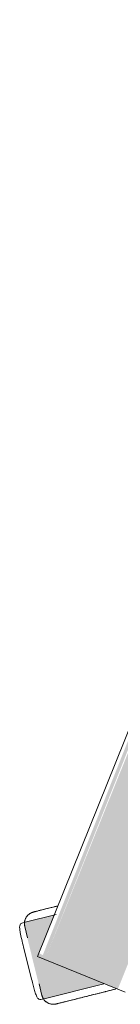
# Model space of a CAD drawing. Header units: millimetres. Extents: x -526411 to -400573, y 47353 to 130199.
# Tile 24 of 256: x -494356 to -494315, y 70266 to 70663. Entities that reach past the tile are written whole.
import ezdxf

# ---------------------------------------------------------------- set-up
doc = ezdxf.new("R2010")
doc.units = ezdxf.units.MM
doc.layers.add('I-FURN', color=30, linetype='Continuous', lineweight=18)

# ---------------------------------------------------------------- blocks, each defined once
blk = doc.blocks.new('82_3B_bureaustoel - directie vierkant - 82_3B_bureaustoel - directie vierkant-V29-3e Verdieping - Percelen telling LI')
at = {"layer": 'I-FURN'}
for points in [[(-218.36, 273.54), (-203.2, 253.09), (-201.75, 281.78), (-185.11, 281.78), (-192.68, 292.2), (-218.21, 273.65)], [(-203.2, 278.66), (203.2, 280.69), (201.94, 281.78), (-203.2, 280.08), (-203.2, 279.39)], [(-203.2, 246.88), (203.2, 246.88), (203.2, 278.66), (-203.2, 278.66)]]:
    blk.add_hatch(color=122, dxfattribs=at).paths.add_polyline_path(points, flags=0)
for p, q in [((-193.88, 291.16), (-197.73, 288.36)), ((-193.05, 292.72), (-192.24, 291.6)), ((-192.24, 291.6), (-184.68, 281.2)), ((-201.75, 288.49), (-212.02, 281.02)), ((-201.75, 288.49), (-212.02, 281.02)), ((203.2, 281.84), (-203.2, 281.84)), ((-203.2, 278.66), (-203.2, 281.84)), ((-203.2, 246.88), (-203.2, 278.66)), ((-217.92, 272.94), (-218.74, 274.06)), ((-213.14, 277.16), (-217, 274.36)), ((-203.4, 252.95), (-217.92, 272.94)), ((-203.2, 243.71), (-203.2, 246.88))]:
    blk.add_line(p, q, dxfattribs=at)
at = {"layer": 'I-FURN', "flags": 128}
for points in [[(-193.88, 291.16), (-193.72, 291.27), (-193.56, 291.37), (-193.4, 291.47), (-193.23, 291.55), (-193.06, 291.64), (-192.88, 291.71), (-192.7, 291.78), (-192.52, 291.84), (-192.34, 291.9), (-192.16, 291.94), (-191.97, 291.98), (-191.78, 292.02), (-191.59, 292.04), (-191.4, 292.06), (-191.21, 292.07), (-191.02, 292.07), (-190.83, 292.06), (-190.64, 292.05), (-190.45, 292.03), (-190.27, 292), (-190.08, 291.96), (-189.89, 291.92), (-189.71, 291.87), (-189.53, 291.81), (-189.35, 291.74), (-189.17, 291.67), (-189, 291.59), (-188.83, 291.5), (-188.66, 291.41), (-188.5, 291.31), (-188.34, 291.2), (-188.19, 291.09), (-188.04, 290.97), (-187.9, 290.85), (-187.76, 290.72), (-187.62, 290.58), (-187.5, 290.44), (-187.37, 290.3), (-187.26, 290.15), (-187.23, 290.1)], [(-181.15, 281.74), (-181.56, 282.31), (-181.97, 282.87), (-182.36, 283.41), (-182.74, 283.93), (-183.11, 284.44), (-183.47, 284.93), (-183.81, 285.4), (-184.14, 285.86), (-184.46, 286.29), (-184.76, 286.71), (-185.04, 287.1), (-185.31, 287.47), (-185.56, 287.82), (-185.8, 288.14), (-186.02, 288.44), (-186.22, 288.72), (-186.41, 288.97), (-186.57, 289.2), (-186.72, 289.41), (-186.85, 289.58), (-186.96, 289.74), (-187.05, 289.86), (-187.12, 289.96), (-187.18, 290.04), (-187.21, 290.08), (-187.23, 290.1)], [(-187.23, 290.1), (-187.22, 290.09), (-187.19, 290.05), (-187.14, 289.98), (-187.07, 289.89), (-186.99, 289.77), (-186.88, 289.63), (-186.76, 289.46), (-186.61, 289.26), (-186.45, 289.04), (-186.27, 288.79), (-186.08, 288.52), (-185.86, 288.23), (-185.63, 287.91), (-185.38, 287.56), (-185.12, 287.2), (-184.84, 286.81), (-184.54, 286.41), (-184.23, 285.98), (-183.9, 285.53), (-183.56, 285.06), (-183.21, 284.58), (-182.84, 284.07), (-182.46, 283.55), (-182.07, 283.01), (-181.67, 282.46), (-181.26, 281.89)], [(-218.05, 267.71), (-218.16, 267.87), (-218.26, 268.03), (-218.36, 268.19), (-218.45, 268.36), (-218.53, 268.53), (-218.6, 268.71), (-218.67, 268.88), (-218.73, 269.06), (-218.79, 269.25), (-218.84, 269.43), (-218.87, 269.62), (-218.91, 269.81), (-218.93, 269.99), (-218.95, 270.18), (-218.96, 270.37), (-218.96, 270.56), (-218.95, 270.76), (-218.94, 270.95), (-218.92, 271.13), (-218.89, 271.32), (-218.85, 271.51), (-218.81, 271.7), (-218.76, 271.88), (-218.7, 272.06), (-218.63, 272.24), (-218.56, 272.41), (-218.48, 272.59), (-218.39, 272.76), (-218.3, 272.92), (-218.2, 273.09), (-218.1, 273.24), (-217.98, 273.4), (-217.86, 273.55), (-217.74, 273.69), (-217.61, 273.83), (-217.47, 273.96), (-217.33, 274.09), (-217.19, 274.21), (-217.04, 274.33), (-217, 274.36)], [(-205.97, 251.08), (-206.45, 251.75), (-206.93, 252.41), (-207.42, 253.07), (-207.89, 253.73), (-208.37, 254.39), (-208.84, 255.04), (-209.31, 255.68), (-209.77, 256.31), (-210.23, 256.94), (-210.67, 257.56), (-211.11, 258.17), (-211.55, 258.76), (-211.97, 259.34), (-212.39, 259.91), (-212.79, 260.47), (-213.18, 261.01), (-213.57, 261.54), (-213.93, 262.05), (-214.29, 262.54), (-214.64, 263.01), (-214.96, 263.46), (-215.28, 263.9), (-215.58, 264.31), (-215.87, 264.7), (-216.13, 265.07), (-216.39, 265.42), (-216.62, 265.75), (-216.84, 266.05), (-217.04, 266.33), (-217.23, 266.58), (-217.39, 266.81), (-217.54, 267.01), (-217.67, 267.19), (-217.78, 267.34), (-217.87, 267.47), (-217.95, 267.57), (-218, 267.64), (-218.03, 267.69), (-218.05, 267.71)], [(-218.05, 267.71), (-218.04, 267.7), (-218.01, 267.66), (-217.96, 267.59), (-217.9, 267.5), (-217.81, 267.38), (-217.7, 267.23), (-217.58, 267.06), (-217.44, 266.87), (-217.28, 266.64), (-217.1, 266.4), (-216.9, 266.13), (-216.68, 265.83), (-216.45, 265.51), (-216.2, 265.17), (-215.94, 264.81), (-215.66, 264.42), (-215.36, 264.01), (-215.05, 263.58), (-214.73, 263.13), (-214.39, 262.67), (-214.03, 262.18), (-213.67, 261.68), (-213.29, 261.16), (-212.9, 260.62), (-212.5, 260.07), (-212.08, 259.5), (-211.66, 258.92), (-211.23, 258.33), (-210.79, 257.72), (-210.35, 257.11), (-209.89, 256.48), (-209.43, 255.85), (-208.97, 255.21), (-208.5, 254.56), (-208.02, 253.91), (-207.55, 253.25), (-207.06, 252.59), (-206.58, 251.93), (-206.1, 251.26), (-205.97, 251.08)], [(-205.97, 251.08), (-205.49, 250.42), (-205, 249.75), (-204.52, 249.09), (-204.05, 248.43), (-203.57, 247.78)], [(-203.44, 247.6), (-203.92, 248.26), (-204.39, 248.91), (-204.87, 249.58), (-205.36, 250.24), (-205.84, 250.9), (-205.97, 251.08)]]:
    blk.add_lwpolyline(points, dxfattribs=at)
at = {"layer": 'I-FURN'}
for points, knots in [([(-193.05, 292.72), (-193.35, 293.13), (-194.04, 293.32), (-195.49, 292.76), (-197.03, 291.86), (-199.13, 290.39), (-200.86, 289.13), (-201.75, 288.49)], [0, 0, 0, 0, 0.285714, 0.428571, 0.571429, 0.785714, 1, 1, 1, 1]), ([(-212.02, 281.02), (-212.76, 280.49), (-213.8, 279.74), (-215.04, 278.82), (-216.18, 277.96), (-217.49, 276.9), (-218.42, 275.95), (-218.8, 275.32), (-219, 274.73), (-218.91, 274.33), (-218.74, 274.06)], [0, 0, 0, 0, 0.166667, 0.25, 0.333333, 0.5, 0.666667, 0.75, 0.833333, 1, 1, 1, 1])]:
    blk.add_open_spline(points, degree=3, knots=knots, dxfattribs=at)

msp = doc.modelspace()

# ---------------------------------------------------------------- block references
at = {"layer": 'I-FURN', "rotation": 68.0107090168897}
msp.add_blockref('82_3B_bureaustoel - directie vierkant - 82_3B_bureaustoel - directie vierkant-V29-3e Verdieping - Percelen telling LI', (-494011.02, 70368.58), dxfattribs=at)

doc.saveas('drawing.dxf')
